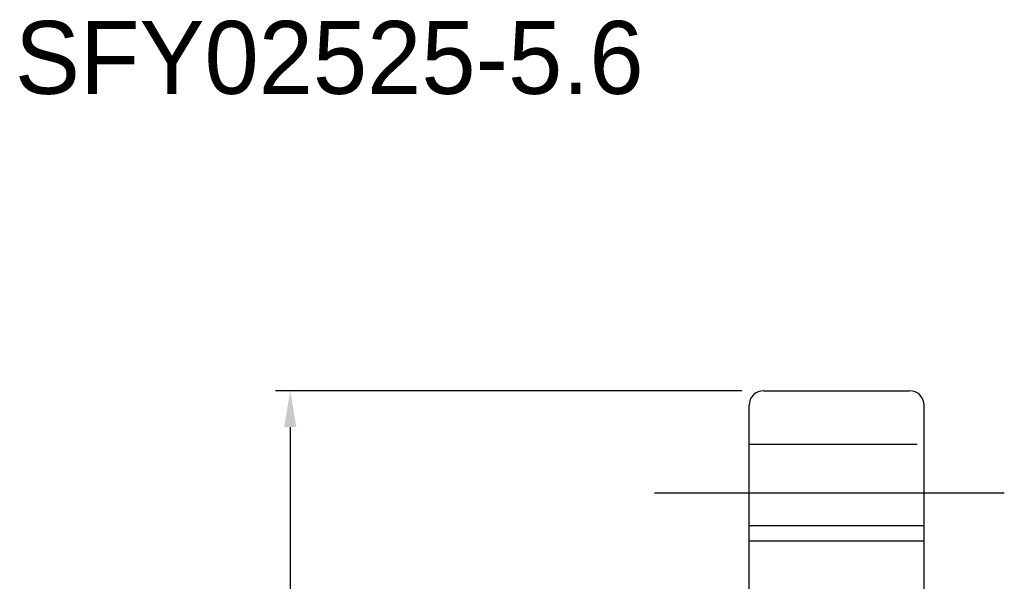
# Model space of a CAD drawing. Extents: x -595 to 1231, y -1825 to 101.
# Tile 17 of 63: x -3 to 64, y 62 to 101. Entities that reach past the tile are written whole.
import ezdxf

# ---------------------------------------------------------------- set-up
doc = ezdxf.new("R2010")
doc.units = 0
doc.header["$MEASUREMENT"] = 0
doc.header["$PDMODE"] = 2
doc.layers.get('DEFPOINTS').update_dxf_attribs({"linetype": 'CONTINUOUS'})
doc.layers.add('layer 1', color=7, linetype='CONTINUOUS')
doc.styles.add('DIM-7', font='SIMPLEX.shx', dxfattribs={"width": 0.7, "bigfont": 'chineset.shx'})
doc.dimstyles.new('CNS', dxfattribs={"dimtxt": 3.5, "dimasz": 2.5, "dimexe": 1, "dimexo": 1.5, "dimgap": 0.09, "dimtad": 0, "dimdsep": 46, "dimtxsty": 'DIM-7', "dimcen": 0.09, "dimclrd": 1, "dimclre": 1, "dimclrt": 4, "dimadec": 0, "dimazin": 0, "dimtfac": 1, "dimtix": 1, "dimtmove": 2, "dimatfit": 3, "dimfxl": 1, "dimtvp": 0.971429, "dimtolj": 1, "dimarcsym": 0})

# ---------------------------------------------------------------- blocks, each defined once
blk = doc.blocks.new('*D10')
at = {"layer": 'DEFPOINTS', "color": 0, "transparency": 16777216}
for p in [(47.876, 75.291), (15.401, 1.291), (47.876, 1.291)]:
    blk.add_point(p, dxfattribs=at)
at = {"layer": 'layer 1', "lineweight": -2, "transparency": 16777216}
for p, q in [((46.376, 75.291), (14.401, 75.291)), ((15.401, 72.791), (15.401, 3.791)), ((46.376, 1.291), (14.401, 1.291))]:
    blk.add_line(p, q, dxfattribs=at)
at = {"layer": 'layer 1', "transparency": 16777216}
for points in [[(14.985, 72.791), (15.818, 72.791), (15.401, 75.291)], [(14.985, 3.791), (15.818, 3.791), (15.401, 1.291)]]:
    blk.add_solid(points, dxfattribs=at)
at = {"layer": 'layer 1', "transparency": 16777216, "insert": (12.851, 38.291), "char_height": 3.5, "attachment_point": 5, "rotation": 90, "style": 'DIM-7'}
blk.add_mtext('\\A1;%%C74', dxfattribs=at)

msp = doc.modelspace()

# ---------------------------------------------------------------- linework, layer by layer
at = {"layer": 'layer 1', "linetype": 'Continuous'}
for p, q in [((47.876, 75.291), (57.876, 75.291)), ((46.876, 66.017), (46.876, 74.291)), ((58.876, 2.291), (58.876, 74.291)), ((58.876, 66.017), (46.876, 66.017)), ((46.876, 10.565), (46.876, 66.017))]:
    msp.add_line(p, q, dxfattribs=at)
at = {"layer": 'layer 1', "ltscale": 5}
for p, q in [((58.411, 71.591), (46.876, 71.591)), ((40.376, 68.291), (64.376, 68.291)), ((46.876, 64.991), (58.876, 64.991))]:
    msp.add_line(p, q, dxfattribs=at)
at = {"layer": 'layer 1', "linetype": 'Continuous'}
for centre, start, end in [((47.876, 74.291), 90, 180), ((57.876, 74.291), 0, 90)]:
    msp.add_arc(centre, 1, start, end, dxfattribs=at)

# ---------------------------------------------------------------- texts
at = {"layer": 'layer 1'}
msp.add_text('SFY02525-5.6', height=5, dxfattribs=at).set_placement((-3.479, 95.653))

# ---------------------------------------------------------------- dimensions: what is measured, and where the dimension line sits
dim = msp.add_linear_dim(base=(15.401, 1.291), p1=(47.876, 75.291), p2=(47.876, 1.291), angle=90, text='%%C<>', dimstyle='CNS', override={"dimgap": 0.8, "dimtad": 1, "dimclrd": 256, "dimclre": 256, "dimclrt": 256, "dimadec": 2, "dimazin": 2, "dimtmove": 1, "dimatfit": 0}, dxfattribs=at)
dim.commit()
dim.dimension.update_dxf_attribs({"geometry": '*D10', "text_midpoint": (12.851, 38.291)})

doc.saveas('drawing.dxf')
